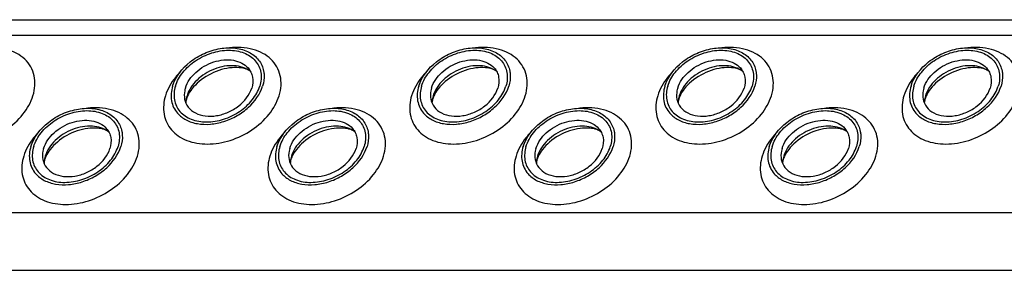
# Model space of a CAD drawing. Header units: millimetres. Extents: x 0 to 2100, y 0 to 2970.
# Tile 8 of 20: x 1200 to 1296, y 1073 to 1097. Entities that reach past the tile are written whole.
import ezdxf

# ---------------------------------------------------------------- set-up
doc = ezdxf.new("R2010")
doc.units = ezdxf.units.MM
doc.header["$LTSCALE"] = 193.6
doc.layers.get('0').update_dxf_attribs({"linetype": 'CONTINUOUS'})

msp = doc.modelspace()

# ---------------------------------------------------------------- linework, layer by layer
at = {"color": 7, "linetype": 'CONTINUOUS'}
msp.add_line((1099.501, 1097.061), (1554.68, 1097.061), dxfattribs=at)
at = {"color": 9, "linetype": 'CONTINUOUS'}
for p, q in [((1100.244, 1095.548), (1555.423, 1095.548)), ((1108.7, 1078.315), (1563.88, 1078.315)), ((1111.458, 1072.695), (1566.638, 1072.695))]:
    msp.add_line(p, q, dxfattribs=at)
at = {"color": 7, "linetype": 'CONTINUOUS'}
for centre, radius, start, end in [((1219.164, 1088.897), 2.585, 168.6859, 169.25326), ((1219.296, 1088.868), 2.719, 162.78547, 168.6403), ((1243.094, 1088.897), 2.585, 168.6859, 169.25326), ((1243.225, 1088.868), 2.719, 162.78547, 168.6403), ((1267.024, 1088.897), 2.585, 168.6859, 169.25326), ((1267.155, 1088.868), 2.719, 162.78547, 168.6403), ((1290.954, 1088.897), 2.585, 168.6859, 169.25326), ((1291.085, 1088.868), 2.719, 162.78547, 168.6403), ((1205.515, 1082.993), 2.719, 162.78547, 168.6403), ((1229.445, 1082.993), 2.719, 162.78547, 168.6403), ((1253.375, 1082.993), 2.719, 162.78547, 168.6403), ((1277.305, 1082.993), 2.719, 162.78547, 168.6403), ((1205.384, 1083.022), 2.585, 168.6859, 169.25326), ((1229.314, 1083.022), 2.585, 168.6859, 169.25326), ((1253.244, 1083.022), 2.585, 168.6859, 169.25326), ((1277.174, 1083.022), 2.585, 168.6859, 169.25326)]:
    msp.add_arc(centre, radius, start, end, dxfattribs=at)
at = {"color": 9, "linetype": 'CONTINUOUS'}
for points, knots in [([(1201.724, 1089.673), (1201.824, 1089.995), (1201.949, 1090.646), (1201.877, 1091.618), (1201.538, 1092.505), (1200.947, 1093.256), (1200.14, 1093.836), (1198.794, 1094.363), (1197.649, 1094.415), (1196.891, 1094.33)], [0, 0, 0, 0, 0.124532, 0.241854, 0.355538, 0.470156, 0.590017, 0.718045, 1, 1, 1, 1]), ([(1225.654, 1089.673), (1225.754, 1089.995), (1225.879, 1090.646), (1225.807, 1091.618), (1225.468, 1092.505), (1224.877, 1093.256), (1224.07, 1093.836), (1222.724, 1094.363), (1221.579, 1094.415), (1220.82, 1094.33)], [0, 0, 0, 0, 0.124532, 0.241854, 0.355538, 0.470156, 0.590017, 0.718045, 1, 1, 1, 1]), ([(1249.584, 1089.673), (1249.684, 1089.995), (1249.809, 1090.646), (1249.737, 1091.618), (1249.398, 1092.505), (1248.807, 1093.256), (1248, 1093.836), (1246.654, 1094.363), (1245.509, 1094.415), (1244.75, 1094.33)], [0, 0, 0, 0, 0.124532, 0.241854, 0.355538, 0.470156, 0.590017, 0.718045, 1, 1, 1, 1]), ([(1273.514, 1089.673), (1273.613, 1089.995), (1273.738, 1090.646), (1273.667, 1091.618), (1273.327, 1092.505), (1272.737, 1093.256), (1271.93, 1093.836), (1270.584, 1094.363), (1269.439, 1094.415), (1268.68, 1094.33)], [0, 0, 0, 0, 0.124532, 0.241854, 0.355538, 0.470156, 0.590017, 0.718045, 1, 1, 1, 1]), ([(1297.444, 1089.673), (1297.543, 1089.995), (1297.668, 1090.646), (1297.597, 1091.618), (1297.257, 1092.505), (1296.667, 1093.256), (1295.86, 1093.836), (1294.514, 1094.363), (1293.369, 1094.415), (1292.61, 1094.33)], [0, 0, 0, 0, 0.124532, 0.241854, 0.355538, 0.470156, 0.590017, 0.718045, 1, 1, 1, 1]), ([(1216.045, 1092), (1215.875, 1091.826), (1215.268, 1091.14), (1214.801, 1090.317), (1214.601, 1089.673)], [0, 0, 0, 0, 0.26484, 1, 1, 1, 1]), ([(1239.975, 1092), (1239.805, 1091.826), (1239.197, 1091.14), (1238.73, 1090.317), (1238.531, 1089.673)], [0, 0, 0, 0, 0.26484, 1, 1, 1, 1]), ([(1263.905, 1092), (1263.735, 1091.826), (1263.127, 1091.14), (1262.66, 1090.317), (1262.461, 1089.673)], [0, 0, 0, 0, 0.26484, 1, 1, 1, 1]), ([(1287.835, 1092), (1287.665, 1091.826), (1287.057, 1091.14), (1286.59, 1090.317), (1286.391, 1089.673)], [0, 0, 0, 0, 0.26484, 1, 1, 1, 1]), ([(1190.672, 1089.673), (1190.494, 1089.098), (1190.402, 1088.172), (1190.76, 1087.045), (1191.24, 1086.317), (1191.913, 1085.725), (1193.06, 1085.129), (1194.824, 1084.855), (1197.032, 1085.237), (1199.116, 1086.245), (1200.791, 1087.74), (1201.523, 1089.021), (1201.724, 1089.673)], [0, 0, 0, 0, 0.110961, 0.163438, 0.215838, 0.269928, 0.32708, 0.452332, 0.590995, 0.735015, 0.874096, 1, 1, 1, 1]), ([(1214.601, 1089.673), (1214.424, 1089.098), (1214.332, 1088.172), (1214.69, 1087.045), (1215.17, 1086.317), (1215.843, 1085.725), (1216.99, 1085.129), (1218.754, 1084.855), (1220.962, 1085.237), (1223.046, 1086.245), (1224.721, 1087.74), (1225.453, 1089.021), (1225.654, 1089.673)], [0, 0, 0, 0, 0.110961, 0.163438, 0.215838, 0.269928, 0.32708, 0.452332, 0.590995, 0.735015, 0.874096, 1, 1, 1, 1]), ([(1238.531, 1089.673), (1238.354, 1089.098), (1238.262, 1088.172), (1238.62, 1087.045), (1239.1, 1086.317), (1239.773, 1085.725), (1240.92, 1085.129), (1242.684, 1084.855), (1244.892, 1085.237), (1246.976, 1086.245), (1248.651, 1087.74), (1249.383, 1089.021), (1249.584, 1089.673)], [0, 0, 0, 0, 0.110961, 0.163438, 0.215838, 0.269928, 0.32708, 0.452332, 0.590995, 0.735015, 0.874096, 1, 1, 1, 1]), ([(1262.461, 1089.673), (1262.284, 1089.098), (1262.191, 1088.172), (1262.55, 1087.045), (1263.03, 1086.317), (1263.703, 1085.725), (1264.849, 1085.129), (1266.614, 1084.855), (1268.821, 1085.237), (1270.906, 1086.245), (1272.581, 1087.74), (1273.313, 1089.021), (1273.514, 1089.673)], [0, 0, 0, 0, 0.110961, 0.163438, 0.215838, 0.269928, 0.32708, 0.452332, 0.590995, 0.735015, 0.874096, 1, 1, 1, 1]), ([(1286.391, 1089.673), (1286.214, 1089.098), (1286.121, 1088.172), (1286.48, 1087.045), (1286.96, 1086.317), (1287.633, 1085.725), (1288.779, 1085.129), (1290.544, 1084.855), (1292.751, 1085.237), (1294.836, 1086.245), (1296.511, 1087.74), (1297.242, 1089.021), (1297.444, 1089.673)], [0, 0, 0, 0, 0.110961, 0.163438, 0.215838, 0.269928, 0.32708, 0.452332, 0.590995, 0.735015, 0.874096, 1, 1, 1, 1]), ([(1211.874, 1083.798), (1211.973, 1084.12), (1212.098, 1084.771), (1212.027, 1085.743), (1211.687, 1086.63), (1211.097, 1087.381), (1210.29, 1087.961), (1208.944, 1088.488), (1207.799, 1088.54), (1207.04, 1088.455)], [0, 0, 0, 0, 0.124532, 0.241854, 0.355538, 0.470156, 0.590017, 0.718045, 1, 1, 1, 1]), ([(1235.804, 1083.798), (1235.903, 1084.12), (1236.028, 1084.771), (1235.957, 1085.743), (1235.617, 1086.63), (1235.026, 1087.381), (1234.219, 1087.961), (1232.874, 1088.488), (1231.728, 1088.54), (1230.97, 1088.455)], [0, 0, 0, 0, 0.124532, 0.241854, 0.355538, 0.470156, 0.590017, 0.718045, 1, 1, 1, 1]), ([(1259.733, 1083.798), (1259.833, 1084.12), (1259.958, 1084.771), (1259.886, 1085.743), (1259.547, 1086.63), (1258.956, 1087.381), (1258.149, 1087.961), (1256.804, 1088.488), (1255.658, 1088.54), (1254.9, 1088.455)], [0, 0, 0, 0, 0.124532, 0.241854, 0.355538, 0.470156, 0.590017, 0.718045, 1, 1, 1, 1]), ([(1283.663, 1083.798), (1283.763, 1084.12), (1283.888, 1084.771), (1283.816, 1085.743), (1283.477, 1086.63), (1282.886, 1087.381), (1282.079, 1087.961), (1280.734, 1088.488), (1279.588, 1088.54), (1278.83, 1088.455)], [0, 0, 0, 0, 0.124532, 0.241854, 0.355538, 0.470156, 0.590017, 0.718045, 1, 1, 1, 1]), ([(1202.265, 1086.125), (1202.095, 1085.951), (1201.487, 1085.265), (1201.02, 1084.442), (1200.821, 1083.798)], [0, 0, 0, 0, 0.26484, 1, 1, 1, 1]), ([(1226.195, 1086.125), (1226.025, 1085.951), (1225.417, 1085.265), (1224.95, 1084.442), (1224.751, 1083.798)], [0, 0, 0, 0, 0.26484, 1, 1, 1, 1]), ([(1250.125, 1086.125), (1249.955, 1085.951), (1249.347, 1085.265), (1248.88, 1084.442), (1248.681, 1083.798)], [0, 0, 0, 0, 0.26484, 1, 1, 1, 1]), ([(1274.055, 1086.125), (1273.885, 1085.951), (1273.277, 1085.265), (1272.81, 1084.442), (1272.611, 1083.798)], [0, 0, 0, 0, 0.26484, 1, 1, 1, 1]), ([(1200.821, 1083.798), (1200.644, 1083.224), (1200.551, 1082.297), (1200.91, 1081.17), (1201.389, 1080.442), (1202.063, 1079.85), (1203.209, 1079.254), (1204.974, 1078.98), (1207.181, 1079.362), (1209.266, 1080.37), (1210.941, 1081.865), (1211.672, 1083.146), (1211.874, 1083.798)], [0, 0, 0, 0, 0.110961, 0.163438, 0.215838, 0.269928, 0.32708, 0.452332, 0.590995, 0.735015, 0.874096, 1, 1, 1, 1]), ([(1224.751, 1083.798), (1224.573, 1083.224), (1224.481, 1082.297), (1224.84, 1081.17), (1225.319, 1080.442), (1225.993, 1079.85), (1227.139, 1079.254), (1228.904, 1078.98), (1231.111, 1079.362), (1233.196, 1080.37), (1234.871, 1081.865), (1235.602, 1083.146), (1235.804, 1083.798)], [0, 0, 0, 0, 0.110961, 0.163438, 0.215838, 0.269928, 0.32708, 0.452332, 0.590995, 0.735015, 0.874096, 1, 1, 1, 1]), ([(1248.681, 1083.798), (1248.503, 1083.224), (1248.411, 1082.297), (1248.769, 1081.17), (1249.249, 1080.442), (1249.923, 1079.85), (1251.069, 1079.254), (1252.833, 1078.98), (1255.041, 1079.362), (1257.126, 1080.37), (1258.8, 1081.865), (1259.532, 1083.146), (1259.733, 1083.798)], [0, 0, 0, 0, 0.110961, 0.163438, 0.215838, 0.269928, 0.32708, 0.452332, 0.590995, 0.735015, 0.874096, 1, 1, 1, 1]), ([(1272.611, 1083.798), (1272.433, 1083.224), (1272.341, 1082.297), (1272.699, 1081.17), (1273.179, 1080.442), (1273.852, 1079.85), (1274.999, 1079.254), (1276.763, 1078.98), (1278.971, 1079.362), (1281.055, 1080.37), (1282.73, 1081.865), (1283.462, 1083.146), (1283.663, 1083.798)], [0, 0, 0, 0, 0.110961, 0.163438, 0.215838, 0.269928, 0.32708, 0.452332, 0.590995, 0.735015, 0.874096, 1, 1, 1, 1])]:
    msp.add_open_spline(points, degree=3, knots=knots, dxfattribs=at)
at = {"color": 7, "linetype": 'CONTINUOUS'}
for points, knots in [([(1215.295, 1090.605), (1215.581, 1091.532), (1216.599, 1092.798), (1218.355, 1093.843), (1219.873, 1094.312), (1221.375, 1094.37), (1222.711, 1094.002), (1223.727, 1093.211), (1224.07, 1092.453), (1224.144, 1092.072)], [0, 0, 0, 0, 0.256023, 0.397887, 0.538537, 0.670709, 0.789982, 0.897281, 1, 1, 1, 1]), ([(1215.572, 1090.605), (1215.721, 1091.089), (1216.264, 1092.039), (1217.506, 1093.147), (1219.051, 1093.896), (1220.691, 1094.177), (1222.21, 1093.946), (1223.222, 1093.286), (1223.703, 1092.554), (1223.969, 1091.719), (1223.901, 1091.031), (1223.769, 1090.605)], [0, 0, 0, 0, 0.126005, 0.265198, 0.409334, 0.548109, 0.673462, 0.783988, 0.836431, 0.88895, 1, 1, 1, 1]), ([(1239.225, 1090.605), (1239.511, 1091.532), (1240.528, 1092.798), (1242.284, 1093.843), (1243.803, 1094.312), (1245.305, 1094.37), (1246.641, 1094.002), (1247.656, 1093.211), (1248, 1092.453), (1248.074, 1092.072)], [0, 0, 0, 0, 0.256023, 0.397887, 0.538537, 0.670709, 0.789982, 0.897281, 1, 1, 1, 1]), ([(1239.501, 1090.605), (1239.651, 1091.089), (1240.193, 1092.039), (1241.436, 1093.147), (1242.981, 1093.896), (1244.62, 1094.177), (1246.14, 1093.946), (1247.152, 1093.286), (1247.633, 1092.554), (1247.899, 1091.719), (1247.831, 1091.031), (1247.699, 1090.605)], [0, 0, 0, 0, 0.126005, 0.265198, 0.409334, 0.548109, 0.673462, 0.783988, 0.836431, 0.88895, 1, 1, 1, 1]), ([(1263.155, 1090.605), (1263.441, 1091.532), (1264.458, 1092.798), (1266.214, 1093.843), (1267.733, 1094.312), (1269.235, 1094.37), (1270.571, 1094.002), (1271.586, 1093.211), (1271.93, 1092.453), (1272.004, 1092.072)], [0, 0, 0, 0, 0.256023, 0.397887, 0.538537, 0.670709, 0.789982, 0.897281, 1, 1, 1, 1]), ([(1263.431, 1090.605), (1263.581, 1091.089), (1264.123, 1092.039), (1265.366, 1093.147), (1266.911, 1093.896), (1268.55, 1094.177), (1270.07, 1093.946), (1271.082, 1093.286), (1271.563, 1092.554), (1271.829, 1091.719), (1271.76, 1091.031), (1271.629, 1090.605)], [0, 0, 0, 0, 0.126005, 0.265198, 0.409334, 0.548109, 0.673462, 0.783988, 0.836431, 0.88895, 1, 1, 1, 1]), ([(1287.085, 1090.605), (1287.371, 1091.532), (1288.388, 1092.798), (1290.144, 1093.843), (1291.663, 1094.312), (1293.165, 1094.37), (1294.501, 1094.002), (1295.516, 1093.211), (1295.859, 1092.453), (1295.934, 1092.072)], [0, 0, 0, 0, 0.256023, 0.397887, 0.538537, 0.670709, 0.789982, 0.897281, 1, 1, 1, 1]), ([(1287.361, 1090.605), (1287.511, 1091.089), (1288.053, 1092.039), (1289.296, 1093.147), (1290.841, 1093.896), (1292.48, 1094.177), (1294, 1093.946), (1295.012, 1093.286), (1295.493, 1092.554), (1295.759, 1091.719), (1295.69, 1091.031), (1295.559, 1090.605)], [0, 0, 0, 0, 0.126005, 0.265198, 0.409334, 0.548109, 0.673462, 0.783988, 0.836431, 0.88895, 1, 1, 1, 1]), ([(1216.538, 1090.419), (1216.718, 1091), (1217.304, 1091.812), (1218.349, 1092.566), (1219.28, 1092.98), (1220.25, 1093.182), (1221.186, 1093.156), (1222.012, 1092.898), (1222.458, 1092.565), (1222.629, 1092.371)], [0, 0, 0, 0, 0.246125, 0.38243, 0.520512, 0.654784, 0.780538, 0.895274, 1, 1, 1, 1]), ([(1240.468, 1090.419), (1240.647, 1091), (1241.234, 1091.812), (1242.279, 1092.566), (1243.21, 1092.98), (1244.18, 1093.182), (1245.115, 1093.156), (1245.942, 1092.898), (1246.387, 1092.565), (1246.559, 1092.371)], [0, 0, 0, 0, 0.246125, 0.38243, 0.520512, 0.654784, 0.780538, 0.895274, 1, 1, 1, 1]), ([(1264.398, 1090.419), (1264.577, 1091), (1265.164, 1091.812), (1266.209, 1092.566), (1267.139, 1092.98), (1268.11, 1093.182), (1269.045, 1093.156), (1269.871, 1092.898), (1270.317, 1092.565), (1270.489, 1092.371)], [0, 0, 0, 0, 0.246125, 0.38243, 0.520512, 0.654784, 0.780538, 0.895274, 1, 1, 1, 1]), ([(1288.328, 1090.419), (1288.507, 1091), (1289.094, 1091.812), (1290.139, 1092.566), (1291.069, 1092.98), (1292.04, 1093.182), (1292.975, 1093.156), (1293.801, 1092.898), (1294.247, 1092.565), (1294.418, 1092.371)], [0, 0, 0, 0, 0.246125, 0.38243, 0.520512, 0.654784, 0.780538, 0.895274, 1, 1, 1, 1]), ([(1222.854, 1092.046), (1222.409, 1092.379), (1221.51, 1092.639), (1220.304, 1092.561), (1219.343, 1092.295), (1218.44, 1091.84), (1217.658, 1091.229), (1217.053, 1090.503), (1216.784, 1089.951), (1216.699, 1089.673)], [0, 0, 0, 0, 0.223873, 0.351612, 0.485909, 0.622361, 0.75614, 0.882948, 1, 1, 1, 1]), ([(1222.854, 1092.046), (1222.736, 1092.134), (1222.384, 1092.301), (1221.698, 1092.429), (1220.79, 1092.394), (1219.422, 1092.065), (1218.14, 1091.356), (1217.194, 1090.4), (1216.867, 1089.889), (1216.757, 1089.644)], [0, 0, 0, 0, 0.061795, 0.160627, 0.290202, 0.439233, 0.74844, 0.88739, 1, 1, 1, 1]), ([(1222.629, 1092.371), (1222.739, 1092.245), (1222.929, 1091.963), (1223.143, 1091.302), (1223.09, 1090.757), (1222.985, 1090.419)], [0, 0, 0, 0, 0.242965, 0.486066, 1, 1, 1, 1]), ([(1246.784, 1092.046), (1246.339, 1092.379), (1245.44, 1092.639), (1244.234, 1092.561), (1243.272, 1092.295), (1242.37, 1091.84), (1241.588, 1091.229), (1240.982, 1090.503), (1240.714, 1089.951), (1240.628, 1089.673)], [0, 0, 0, 0, 0.223873, 0.351612, 0.485909, 0.622361, 0.75614, 0.882948, 1, 1, 1, 1]), ([(1246.784, 1092.046), (1246.666, 1092.134), (1246.314, 1092.301), (1245.628, 1092.429), (1244.72, 1092.394), (1243.351, 1092.065), (1242.07, 1091.356), (1241.124, 1090.4), (1240.797, 1089.889), (1240.687, 1089.644)], [0, 0, 0, 0, 0.061795, 0.160627, 0.290202, 0.439233, 0.74844, 0.88739, 1, 1, 1, 1]), ([(1246.559, 1092.371), (1246.669, 1092.245), (1246.858, 1091.963), (1247.073, 1091.302), (1247.02, 1090.757), (1246.915, 1090.419)], [0, 0, 0, 0, 0.242965, 0.486066, 1, 1, 1, 1]), ([(1270.714, 1092.046), (1270.269, 1092.379), (1269.37, 1092.639), (1268.164, 1092.561), (1267.202, 1092.295), (1266.3, 1091.84), (1265.518, 1091.229), (1264.912, 1090.503), (1264.644, 1089.951), (1264.558, 1089.673)], [0, 0, 0, 0, 0.223873, 0.351612, 0.485909, 0.622361, 0.75614, 0.882948, 1, 1, 1, 1]), ([(1270.714, 1092.046), (1270.596, 1092.134), (1270.244, 1092.301), (1269.557, 1092.429), (1268.65, 1092.394), (1267.281, 1092.065), (1265.999, 1091.356), (1265.054, 1090.4), (1264.727, 1089.889), (1264.617, 1089.644)], [0, 0, 0, 0, 0.061795, 0.160627, 0.290202, 0.439233, 0.74844, 0.88739, 1, 1, 1, 1]), ([(1270.489, 1092.371), (1270.599, 1092.245), (1270.788, 1091.963), (1271.003, 1091.302), (1270.95, 1090.757), (1270.845, 1090.419)], [0, 0, 0, 0, 0.242965, 0.486066, 1, 1, 1, 1]), ([(1294.644, 1092.046), (1294.199, 1092.379), (1293.3, 1092.639), (1292.094, 1092.561), (1291.132, 1092.295), (1290.23, 1091.84), (1289.448, 1091.229), (1288.842, 1090.503), (1288.574, 1089.951), (1288.488, 1089.673)], [0, 0, 0, 0, 0.223873, 0.351612, 0.485909, 0.622361, 0.75614, 0.882948, 1, 1, 1, 1]), ([(1294.644, 1092.046), (1294.526, 1092.134), (1294.174, 1092.301), (1293.487, 1092.429), (1292.58, 1092.394), (1291.211, 1092.065), (1289.929, 1091.356), (1288.984, 1090.4), (1288.657, 1089.889), (1288.546, 1089.644)], [0, 0, 0, 0, 0.061795, 0.160627, 0.290202, 0.439233, 0.74844, 0.88739, 1, 1, 1, 1]), ([(1294.418, 1092.371), (1294.529, 1092.245), (1294.718, 1091.963), (1294.933, 1091.302), (1294.879, 1090.757), (1294.775, 1090.419)], [0, 0, 0, 0, 0.242965, 0.486066, 1, 1, 1, 1]), ([(1224.144, 1092.072), (1224.167, 1091.955), (1224.229, 1091.465), (1224.156, 1090.963), (1224.045, 1090.605)], [0, 0, 0, 0, 0.240827, 1, 1, 1, 1]), ([(1248.074, 1092.072), (1248.097, 1091.955), (1248.158, 1091.465), (1248.086, 1090.963), (1247.975, 1090.605)], [0, 0, 0, 0, 0.240827, 1, 1, 1, 1]), ([(1272.004, 1092.072), (1272.027, 1091.955), (1272.088, 1091.465), (1272.015, 1090.963), (1271.905, 1090.605)], [0, 0, 0, 0, 0.240827, 1, 1, 1, 1]), ([(1295.934, 1092.072), (1295.957, 1091.955), (1296.018, 1091.465), (1295.945, 1090.963), (1295.835, 1090.605)], [0, 0, 0, 0, 0.240827, 1, 1, 1, 1]), ([(1215.295, 1090.605), (1215.154, 1090.148), (1215.081, 1089.411), (1215.37, 1088.516), (1215.624, 1088.134), (1215.773, 1087.964)], [0, 0, 0, 0, 0.513998, 0.757111, 1, 1, 1, 1]), ([(1215.572, 1090.605), (1215.44, 1090.179), (1215.371, 1089.492), (1215.637, 1088.657), (1216.118, 1087.924), (1217.13, 1087.264), (1218.65, 1087.034), (1220.289, 1087.315), (1221.835, 1088.063), (1223.077, 1089.172), (1223.62, 1090.122), (1223.769, 1090.605)], [0, 0, 0, 0, 0.11105, 0.163569, 0.216012, 0.326538, 0.451891, 0.590666, 0.734802, 0.873995, 1, 1, 1, 1]), ([(1215.773, 1087.964), (1216.005, 1087.699), (1216.609, 1087.244), (1217.73, 1086.892), (1219, 1086.855), (1220.319, 1087.128), (1221.583, 1087.689), (1223.003, 1088.713), (1223.801, 1089.816), (1224.045, 1090.605)], [0, 0, 0, 0, 0.104679, 0.219356, 0.345073, 0.479343, 0.617452, 0.753801, 1, 1, 1, 1]), ([(1216.538, 1090.419), (1216.51, 1090.328), (1216.422, 1089.979), (1216.414, 1089.607), (1216.464, 1089.345)], [0, 0, 0, 0, 0.262253, 1, 1, 1, 1]), ([(1216.464, 1089.345), (1216.518, 1089.063), (1216.769, 1088.504), (1217.516, 1087.919), (1218.5, 1087.646), (1219.608, 1087.687), (1220.728, 1088.031), (1222.024, 1088.801), (1222.774, 1089.736), (1222.985, 1090.419)], [0, 0, 0, 0, 0.102742, 0.21, 0.32922, 0.461363, 0.602021, 0.743916, 1, 1, 1, 1]), ([(1239.225, 1090.605), (1239.084, 1090.148), (1239.011, 1089.411), (1239.299, 1088.516), (1239.554, 1088.134), (1239.703, 1087.964)], [0, 0, 0, 0, 0.513998, 0.757111, 1, 1, 1, 1]), ([(1239.501, 1090.605), (1239.37, 1090.179), (1239.301, 1089.492), (1239.567, 1088.657), (1240.048, 1087.924), (1241.06, 1087.264), (1242.58, 1087.034), (1244.219, 1087.315), (1245.764, 1088.063), (1247.007, 1089.172), (1247.549, 1090.122), (1247.699, 1090.605)], [0, 0, 0, 0, 0.11105, 0.163569, 0.216012, 0.326538, 0.451891, 0.590666, 0.734802, 0.873995, 1, 1, 1, 1]), ([(1239.703, 1087.964), (1239.934, 1087.699), (1240.538, 1087.244), (1241.659, 1086.892), (1242.93, 1086.855), (1244.248, 1087.128), (1245.513, 1087.689), (1246.933, 1088.713), (1247.731, 1089.816), (1247.975, 1090.605)], [0, 0, 0, 0, 0.104679, 0.219356, 0.345073, 0.479343, 0.617452, 0.753801, 1, 1, 1, 1]), ([(1240.468, 1090.419), (1240.44, 1090.328), (1240.352, 1089.979), (1240.344, 1089.607), (1240.394, 1089.345)], [0, 0, 0, 0, 0.262253, 1, 1, 1, 1]), ([(1240.394, 1089.345), (1240.448, 1089.063), (1240.699, 1088.504), (1241.445, 1087.919), (1242.43, 1087.646), (1243.538, 1087.687), (1244.658, 1088.031), (1245.954, 1088.801), (1246.704, 1089.736), (1246.915, 1090.419)], [0, 0, 0, 0, 0.102742, 0.21, 0.32922, 0.461363, 0.602021, 0.743916, 1, 1, 1, 1]), ([(1263.155, 1090.605), (1263.014, 1090.148), (1262.941, 1089.411), (1263.229, 1088.516), (1263.484, 1088.134), (1263.633, 1087.964)], [0, 0, 0, 0, 0.513998, 0.757111, 1, 1, 1, 1]), ([(1263.431, 1090.605), (1263.3, 1090.179), (1263.231, 1089.492), (1263.497, 1088.657), (1263.978, 1087.924), (1264.99, 1087.264), (1266.51, 1087.034), (1268.149, 1087.315), (1269.694, 1088.063), (1270.937, 1089.172), (1271.479, 1090.122), (1271.629, 1090.605)], [0, 0, 0, 0, 0.11105, 0.163569, 0.216012, 0.326538, 0.451891, 0.590666, 0.734802, 0.873995, 1, 1, 1, 1]), ([(1263.633, 1087.964), (1263.864, 1087.699), (1264.468, 1087.244), (1265.589, 1086.892), (1266.86, 1086.855), (1268.178, 1087.128), (1269.443, 1087.689), (1270.863, 1088.713), (1271.661, 1089.816), (1271.905, 1090.605)], [0, 0, 0, 0, 0.104679, 0.219356, 0.345073, 0.479343, 0.617452, 0.753801, 1, 1, 1, 1]), ([(1264.398, 1090.419), (1264.37, 1090.328), (1264.281, 1089.979), (1264.273, 1089.607), (1264.323, 1089.345)], [0, 0, 0, 0, 0.262253, 1, 1, 1, 1]), ([(1264.323, 1089.345), (1264.377, 1089.063), (1264.628, 1088.504), (1265.375, 1087.919), (1266.36, 1087.646), (1267.468, 1087.687), (1268.588, 1088.031), (1269.883, 1088.801), (1270.634, 1089.736), (1270.845, 1090.419)], [0, 0, 0, 0, 0.102742, 0.21, 0.32922, 0.461363, 0.602021, 0.743916, 1, 1, 1, 1]), ([(1287.085, 1090.605), (1286.944, 1090.148), (1286.871, 1089.411), (1287.159, 1088.516), (1287.414, 1088.134), (1287.563, 1087.964)], [0, 0, 0, 0, 0.513998, 0.757111, 1, 1, 1, 1]), ([(1287.361, 1090.605), (1287.229, 1090.179), (1287.161, 1089.492), (1287.427, 1088.657), (1287.908, 1087.924), (1288.92, 1087.264), (1290.44, 1087.034), (1292.079, 1087.315), (1293.624, 1088.063), (1294.867, 1089.172), (1295.409, 1090.122), (1295.559, 1090.605)], [0, 0, 0, 0, 0.11105, 0.163569, 0.216012, 0.326538, 0.451891, 0.590666, 0.734802, 0.873995, 1, 1, 1, 1]), ([(1287.563, 1087.964), (1287.794, 1087.699), (1288.398, 1087.244), (1289.519, 1086.892), (1290.79, 1086.855), (1292.108, 1087.128), (1293.373, 1087.689), (1294.793, 1088.713), (1295.591, 1089.816), (1295.835, 1090.605)], [0, 0, 0, 0, 0.104679, 0.219356, 0.345073, 0.479343, 0.617452, 0.753801, 1, 1, 1, 1]), ([(1288.328, 1090.419), (1288.3, 1090.328), (1288.211, 1089.979), (1288.203, 1089.607), (1288.253, 1089.345)], [0, 0, 0, 0, 0.262253, 1, 1, 1, 1]), ([(1288.253, 1089.345), (1288.307, 1089.063), (1288.558, 1088.504), (1289.305, 1087.919), (1290.29, 1087.646), (1291.397, 1087.687), (1292.518, 1088.031), (1293.813, 1088.801), (1294.564, 1089.736), (1294.775, 1090.419)], [0, 0, 0, 0, 0.102742, 0.21, 0.32922, 0.461363, 0.602021, 0.743916, 1, 1, 1, 1]), ([(1216.654, 1089.375), (1216.642, 1089.335), (1216.605, 1089.202), (1216.584, 1089.064), (1216.582, 1088.968)], [0, 0, 0, 0, 0.304481, 1, 1, 1, 1]), ([(1216.757, 1089.644), (1216.746, 1089.621), (1216.708, 1089.532), (1216.675, 1089.442), (1216.654, 1089.375)], [0, 0, 0, 0, 0.268571, 1, 1, 1, 1]), ([(1240.584, 1089.375), (1240.572, 1089.335), (1240.535, 1089.202), (1240.514, 1089.064), (1240.512, 1088.968)], [0, 0, 0, 0, 0.304481, 1, 1, 1, 1]), ([(1240.687, 1089.644), (1240.676, 1089.621), (1240.638, 1089.532), (1240.605, 1089.442), (1240.584, 1089.375)], [0, 0, 0, 0, 0.268571, 1, 1, 1, 1]), ([(1264.514, 1089.375), (1264.501, 1089.335), (1264.465, 1089.202), (1264.444, 1089.064), (1264.442, 1088.968)], [0, 0, 0, 0, 0.304481, 1, 1, 1, 1]), ([(1264.617, 1089.644), (1264.606, 1089.621), (1264.568, 1089.532), (1264.535, 1089.442), (1264.514, 1089.375)], [0, 0, 0, 0, 0.268571, 1, 1, 1, 1]), ([(1288.444, 1089.375), (1288.431, 1089.335), (1288.395, 1089.202), (1288.374, 1089.064), (1288.372, 1088.968)], [0, 0, 0, 0, 0.304481, 1, 1, 1, 1]), ([(1288.546, 1089.644), (1288.536, 1089.621), (1288.498, 1089.532), (1288.464, 1089.442), (1288.444, 1089.375)], [0, 0, 0, 0, 0.268571, 1, 1, 1, 1]), ([(1201.515, 1084.73), (1201.801, 1085.657), (1202.818, 1086.923), (1204.574, 1087.968), (1206.093, 1088.437), (1207.595, 1088.495), (1208.931, 1088.127), (1209.946, 1087.336), (1210.289, 1086.578), (1210.364, 1086.197)], [0, 0, 0, 0, 0.256023, 0.397887, 0.538537, 0.670709, 0.789982, 0.897281, 1, 1, 1, 1]), ([(1225.445, 1084.73), (1225.731, 1085.657), (1226.748, 1086.923), (1228.504, 1087.968), (1230.023, 1088.437), (1231.525, 1088.495), (1232.861, 1088.127), (1233.876, 1087.336), (1234.219, 1086.578), (1234.294, 1086.197)], [0, 0, 0, 0, 0.256023, 0.397887, 0.538537, 0.670709, 0.789982, 0.897281, 1, 1, 1, 1]), ([(1249.375, 1084.73), (1249.661, 1085.657), (1250.678, 1086.923), (1252.434, 1087.968), (1253.953, 1088.437), (1255.455, 1088.495), (1256.791, 1088.127), (1257.806, 1087.336), (1258.149, 1086.578), (1258.224, 1086.197)], [0, 0, 0, 0, 0.256023, 0.397887, 0.538537, 0.670709, 0.789982, 0.897281, 1, 1, 1, 1]), ([(1273.304, 1084.73), (1273.591, 1085.657), (1274.608, 1086.923), (1276.364, 1087.968), (1277.882, 1088.437), (1279.385, 1088.495), (1280.721, 1088.127), (1281.736, 1087.336), (1282.079, 1086.578), (1282.154, 1086.197)], [0, 0, 0, 0, 0.256023, 0.397887, 0.538537, 0.670709, 0.789982, 0.897281, 1, 1, 1, 1]), ([(1201.791, 1084.73), (1201.94, 1085.214), (1202.483, 1086.164), (1203.725, 1087.273), (1205.271, 1088.021), (1206.91, 1088.302), (1208.43, 1088.072), (1209.442, 1087.411), (1209.923, 1086.679), (1210.189, 1085.844), (1210.12, 1085.156), (1209.989, 1084.73)], [0, 0, 0, 0, 0.126005, 0.265198, 0.409334, 0.548109, 0.673462, 0.783988, 0.836431, 0.88895, 1, 1, 1, 1]), ([(1225.721, 1084.73), (1225.87, 1085.214), (1226.413, 1086.164), (1227.655, 1087.273), (1229.201, 1088.021), (1230.84, 1088.302), (1232.36, 1088.072), (1233.372, 1087.411), (1233.852, 1086.679), (1234.119, 1085.844), (1234.05, 1085.156), (1233.918, 1084.73)], [0, 0, 0, 0, 0.126005, 0.265198, 0.409334, 0.548109, 0.673462, 0.783988, 0.836431, 0.88895, 1, 1, 1, 1]), ([(1249.651, 1084.73), (1249.8, 1085.214), (1250.343, 1086.164), (1251.585, 1087.273), (1253.131, 1088.021), (1254.77, 1088.302), (1256.29, 1088.072), (1257.301, 1087.411), (1257.782, 1086.679), (1258.048, 1085.844), (1257.98, 1085.156), (1257.848, 1084.73)], [0, 0, 0, 0, 0.126005, 0.265198, 0.409334, 0.548109, 0.673462, 0.783988, 0.836431, 0.88895, 1, 1, 1, 1]), ([(1273.581, 1084.73), (1273.73, 1085.214), (1274.273, 1086.164), (1275.515, 1087.273), (1277.061, 1088.021), (1278.7, 1088.302), (1280.219, 1088.072), (1281.231, 1087.411), (1281.712, 1086.679), (1281.978, 1085.844), (1281.91, 1085.156), (1281.778, 1084.73)], [0, 0, 0, 0, 0.126005, 0.265198, 0.409334, 0.548109, 0.673462, 0.783988, 0.836431, 0.88895, 1, 1, 1, 1]), ([(1202.758, 1084.544), (1202.937, 1085.125), (1203.524, 1085.937), (1204.569, 1086.691), (1205.499, 1087.105), (1206.47, 1087.307), (1207.405, 1087.281), (1208.231, 1087.023), (1208.677, 1086.69), (1208.848, 1086.496)], [0, 0, 0, 0, 0.246125, 0.38243, 0.520512, 0.654784, 0.780538, 0.895274, 1, 1, 1, 1]), ([(1209.074, 1086.171), (1208.629, 1086.504), (1207.73, 1086.764), (1206.524, 1086.686), (1205.562, 1086.42), (1204.66, 1085.965), (1203.878, 1085.354), (1203.272, 1084.628), (1203.004, 1084.076), (1202.918, 1083.798)], [0, 0, 0, 0, 0.223873, 0.351612, 0.485909, 0.622361, 0.75614, 0.882948, 1, 1, 1, 1]), ([(1209.074, 1086.171), (1208.956, 1086.259), (1208.604, 1086.426), (1207.917, 1086.554), (1207.01, 1086.519), (1205.641, 1086.19), (1204.359, 1085.481), (1203.414, 1084.525), (1203.087, 1084.014), (1202.976, 1083.769)], [0, 0, 0, 0, 0.061795, 0.160627, 0.290202, 0.439233, 0.74844, 0.88739, 1, 1, 1, 1]), ([(1208.848, 1086.496), (1208.959, 1086.37), (1209.148, 1086.088), (1209.363, 1085.427), (1209.309, 1084.882), (1209.205, 1084.544)], [0, 0, 0, 0, 0.242965, 0.486066, 1, 1, 1, 1]), ([(1226.687, 1084.544), (1226.867, 1085.125), (1227.454, 1085.937), (1228.499, 1086.691), (1229.429, 1087.105), (1230.399, 1087.307), (1231.335, 1087.281), (1232.161, 1087.023), (1232.607, 1086.69), (1232.778, 1086.496)], [0, 0, 0, 0, 0.246125, 0.38243, 0.520512, 0.654784, 0.780538, 0.895274, 1, 1, 1, 1]), ([(1233.004, 1086.171), (1232.559, 1086.504), (1231.66, 1086.764), (1230.454, 1086.686), (1229.492, 1086.42), (1228.59, 1085.965), (1227.808, 1085.354), (1227.202, 1084.628), (1226.934, 1084.076), (1226.848, 1083.798)], [0, 0, 0, 0, 0.223873, 0.351612, 0.485909, 0.622361, 0.75614, 0.882948, 1, 1, 1, 1]), ([(1233.004, 1086.171), (1232.886, 1086.259), (1232.533, 1086.426), (1231.847, 1086.554), (1230.94, 1086.519), (1229.571, 1086.19), (1228.289, 1085.481), (1227.344, 1084.525), (1227.017, 1084.014), (1226.906, 1083.769)], [0, 0, 0, 0, 0.061795, 0.160627, 0.290202, 0.439233, 0.74844, 0.88739, 1, 1, 1, 1]), ([(1232.778, 1086.496), (1232.889, 1086.37), (1233.078, 1086.088), (1233.293, 1085.427), (1233.239, 1084.882), (1233.135, 1084.544)], [0, 0, 0, 0, 0.242965, 0.486066, 1, 1, 1, 1]), ([(1250.617, 1084.544), (1250.797, 1085.125), (1251.384, 1085.937), (1252.428, 1086.691), (1253.359, 1087.105), (1254.329, 1087.307), (1255.265, 1087.281), (1256.091, 1087.023), (1256.537, 1086.69), (1256.708, 1086.496)], [0, 0, 0, 0, 0.246125, 0.38243, 0.520512, 0.654784, 0.780538, 0.895274, 1, 1, 1, 1]), ([(1256.934, 1086.171), (1256.489, 1086.504), (1255.589, 1086.764), (1254.384, 1086.686), (1253.422, 1086.42), (1252.52, 1085.965), (1251.738, 1085.354), (1251.132, 1084.628), (1250.864, 1084.076), (1250.778, 1083.798)], [0, 0, 0, 0, 0.223873, 0.351612, 0.485909, 0.622361, 0.75614, 0.882948, 1, 1, 1, 1]), ([(1256.934, 1086.171), (1256.816, 1086.259), (1256.463, 1086.426), (1255.777, 1086.554), (1254.87, 1086.519), (1253.501, 1086.19), (1252.219, 1085.481), (1251.274, 1084.525), (1250.947, 1084.014), (1250.836, 1083.769)], [0, 0, 0, 0, 0.061795, 0.160627, 0.290202, 0.439233, 0.74844, 0.88739, 1, 1, 1, 1]), ([(1256.708, 1086.496), (1256.819, 1086.37), (1257.008, 1086.088), (1257.222, 1085.427), (1257.169, 1084.882), (1257.065, 1084.544)], [0, 0, 0, 0, 0.242965, 0.486066, 1, 1, 1, 1]), ([(1274.547, 1084.544), (1274.727, 1085.125), (1275.314, 1085.937), (1276.358, 1086.691), (1277.289, 1087.105), (1278.259, 1087.307), (1279.195, 1087.281), (1280.021, 1087.023), (1280.467, 1086.69), (1280.638, 1086.496)], [0, 0, 0, 0, 0.246125, 0.38243, 0.520512, 0.654784, 0.780538, 0.895274, 1, 1, 1, 1]), ([(1280.864, 1086.171), (1280.418, 1086.504), (1279.519, 1086.764), (1278.314, 1086.686), (1277.352, 1086.42), (1276.45, 1085.965), (1275.667, 1085.354), (1275.062, 1084.628), (1274.794, 1084.076), (1274.708, 1083.798)], [0, 0, 0, 0, 0.223873, 0.351612, 0.485909, 0.622361, 0.75614, 0.882948, 1, 1, 1, 1]), ([(1280.864, 1086.171), (1280.746, 1086.259), (1280.393, 1086.426), (1279.707, 1086.554), (1278.8, 1086.519), (1277.431, 1086.19), (1276.149, 1085.481), (1275.203, 1084.525), (1274.876, 1084.014), (1274.766, 1083.769)], [0, 0, 0, 0, 0.061795, 0.160627, 0.290202, 0.439233, 0.74844, 0.88739, 1, 1, 1, 1]), ([(1280.638, 1086.496), (1280.749, 1086.37), (1280.938, 1086.088), (1281.152, 1085.427), (1281.099, 1084.882), (1280.995, 1084.544)], [0, 0, 0, 0, 0.242965, 0.486066, 1, 1, 1, 1]), ([(1210.364, 1086.197), (1210.387, 1086.08), (1210.448, 1085.59), (1210.375, 1085.088), (1210.265, 1084.73)], [0, 0, 0, 0, 0.240827, 1, 1, 1, 1]), ([(1234.294, 1086.197), (1234.317, 1086.08), (1234.378, 1085.59), (1234.305, 1085.088), (1234.195, 1084.73)], [0, 0, 0, 0, 0.240827, 1, 1, 1, 1]), ([(1258.224, 1086.197), (1258.246, 1086.08), (1258.308, 1085.59), (1258.235, 1085.088), (1258.125, 1084.73)], [0, 0, 0, 0, 0.240827, 1, 1, 1, 1]), ([(1282.154, 1086.197), (1282.176, 1086.08), (1282.238, 1085.59), (1282.165, 1085.088), (1282.054, 1084.73)], [0, 0, 0, 0, 0.240827, 1, 1, 1, 1]), ([(1201.515, 1084.73), (1201.374, 1084.273), (1201.301, 1083.536), (1201.589, 1082.641), (1201.844, 1082.259), (1201.993, 1082.089)], [0, 0, 0, 0, 0.513998, 0.757111, 1, 1, 1, 1]), ([(1201.791, 1084.73), (1201.659, 1084.304), (1201.591, 1083.617), (1201.857, 1082.782), (1202.338, 1082.049), (1203.35, 1081.389), (1204.87, 1081.159), (1206.509, 1081.44), (1208.054, 1082.188), (1209.297, 1083.297), (1209.839, 1084.247), (1209.989, 1084.73)], [0, 0, 0, 0, 0.11105, 0.163569, 0.216012, 0.326538, 0.451891, 0.590666, 0.734802, 0.873995, 1, 1, 1, 1]), ([(1201.993, 1082.089), (1202.224, 1081.824), (1202.828, 1081.369), (1203.949, 1081.017), (1205.22, 1080.98), (1206.538, 1081.253), (1207.803, 1081.814), (1209.223, 1082.838), (1210.021, 1083.941), (1210.265, 1084.73)], [0, 0, 0, 0, 0.104679, 0.219356, 0.345073, 0.479343, 0.617452, 0.753801, 1, 1, 1, 1]), ([(1202.758, 1084.544), (1202.73, 1084.454), (1202.641, 1084.104), (1202.633, 1083.732), (1202.683, 1083.47)], [0, 0, 0, 0, 0.262253, 1, 1, 1, 1]), ([(1202.683, 1083.47), (1202.737, 1083.189), (1202.988, 1082.629), (1203.735, 1082.044), (1204.72, 1081.771), (1205.827, 1081.812), (1206.948, 1082.156), (1208.243, 1082.927), (1208.994, 1083.861), (1209.205, 1084.544)], [0, 0, 0, 0, 0.102742, 0.21, 0.32922, 0.461363, 0.602021, 0.743916, 1, 1, 1, 1]), ([(1225.445, 1084.73), (1225.303, 1084.273), (1225.231, 1083.536), (1225.519, 1082.641), (1225.773, 1082.259), (1225.922, 1082.089)], [0, 0, 0, 0, 0.513998, 0.757111, 1, 1, 1, 1]), ([(1225.721, 1084.73), (1225.589, 1084.304), (1225.521, 1083.617), (1225.787, 1082.782), (1226.268, 1082.049), (1227.28, 1081.389), (1228.799, 1081.159), (1230.439, 1081.44), (1231.984, 1082.188), (1233.226, 1083.297), (1233.769, 1084.247), (1233.918, 1084.73)], [0, 0, 0, 0, 0.11105, 0.163569, 0.216012, 0.326538, 0.451891, 0.590666, 0.734802, 0.873995, 1, 1, 1, 1]), ([(1225.922, 1082.089), (1226.154, 1081.824), (1226.758, 1081.369), (1227.879, 1081.017), (1229.149, 1080.98), (1230.468, 1081.253), (1231.733, 1081.814), (1233.153, 1082.838), (1233.951, 1083.941), (1234.195, 1084.73)], [0, 0, 0, 0, 0.104679, 0.219356, 0.345073, 0.479343, 0.617452, 0.753801, 1, 1, 1, 1]), ([(1226.687, 1084.544), (1226.66, 1084.454), (1226.571, 1084.104), (1226.563, 1083.732), (1226.613, 1083.47)], [0, 0, 0, 0, 0.262253, 1, 1, 1, 1]), ([(1226.613, 1083.47), (1226.667, 1083.189), (1226.918, 1082.629), (1227.665, 1082.044), (1228.65, 1081.771), (1229.757, 1081.812), (1230.877, 1082.156), (1232.173, 1082.927), (1232.924, 1083.861), (1233.135, 1084.544)], [0, 0, 0, 0, 0.102742, 0.21, 0.32922, 0.461363, 0.602021, 0.743916, 1, 1, 1, 1]), ([(1249.375, 1084.73), (1249.233, 1084.273), (1249.161, 1083.536), (1249.449, 1082.641), (1249.703, 1082.259), (1249.852, 1082.089)], [0, 0, 0, 0, 0.513998, 0.757111, 1, 1, 1, 1]), ([(1249.651, 1084.73), (1249.519, 1084.304), (1249.451, 1083.617), (1249.717, 1082.782), (1250.198, 1082.049), (1251.21, 1081.389), (1252.729, 1081.159), (1254.368, 1081.44), (1255.914, 1082.188), (1257.156, 1083.297), (1257.699, 1084.247), (1257.848, 1084.73)], [0, 0, 0, 0, 0.11105, 0.163569, 0.216012, 0.326538, 0.451891, 0.590666, 0.734802, 0.873995, 1, 1, 1, 1]), ([(1249.852, 1082.089), (1250.084, 1081.824), (1250.688, 1081.369), (1251.809, 1081.017), (1253.079, 1080.98), (1254.398, 1081.253), (1255.663, 1081.814), (1257.083, 1082.838), (1257.881, 1083.941), (1258.125, 1084.73)], [0, 0, 0, 0, 0.104679, 0.219356, 0.345073, 0.479343, 0.617452, 0.753801, 1, 1, 1, 1]), ([(1250.617, 1084.544), (1250.589, 1084.454), (1250.501, 1084.104), (1250.493, 1083.732), (1250.543, 1083.47)], [0, 0, 0, 0, 0.262253, 1, 1, 1, 1]), ([(1250.543, 1083.47), (1250.597, 1083.189), (1250.848, 1082.629), (1251.595, 1082.044), (1252.579, 1081.771), (1253.687, 1081.812), (1254.807, 1082.156), (1256.103, 1082.927), (1256.854, 1083.861), (1257.065, 1084.544)], [0, 0, 0, 0, 0.102742, 0.21, 0.32922, 0.461363, 0.602021, 0.743916, 1, 1, 1, 1]), ([(1273.304, 1084.73), (1273.163, 1084.273), (1273.091, 1083.536), (1273.379, 1082.641), (1273.633, 1082.259), (1273.782, 1082.089)], [0, 0, 0, 0, 0.513998, 0.757111, 1, 1, 1, 1]), ([(1273.581, 1084.73), (1273.449, 1084.304), (1273.381, 1083.617), (1273.647, 1082.782), (1274.128, 1082.049), (1275.139, 1081.389), (1276.659, 1081.159), (1278.298, 1081.44), (1279.844, 1082.188), (1281.086, 1083.297), (1281.629, 1084.247), (1281.778, 1084.73)], [0, 0, 0, 0, 0.11105, 0.163569, 0.216012, 0.326538, 0.451891, 0.590666, 0.734802, 0.873995, 1, 1, 1, 1]), ([(1273.782, 1082.089), (1274.014, 1081.824), (1274.618, 1081.369), (1275.739, 1081.017), (1277.009, 1080.98), (1278.328, 1081.253), (1279.592, 1081.814), (1281.013, 1082.838), (1281.811, 1083.941), (1282.054, 1084.73)], [0, 0, 0, 0, 0.104679, 0.219356, 0.345073, 0.479343, 0.617452, 0.753801, 1, 1, 1, 1]), ([(1274.547, 1084.544), (1274.519, 1084.454), (1274.431, 1084.104), (1274.423, 1083.732), (1274.473, 1083.47)], [0, 0, 0, 0, 0.262253, 1, 1, 1, 1]), ([(1274.473, 1083.47), (1274.527, 1083.189), (1274.778, 1082.629), (1275.525, 1082.044), (1276.509, 1081.771), (1277.617, 1081.812), (1278.737, 1082.156), (1280.033, 1082.927), (1280.784, 1083.861), (1280.995, 1084.544)], [0, 0, 0, 0, 0.102742, 0.21, 0.32922, 0.461363, 0.602021, 0.743916, 1, 1, 1, 1]), ([(1202.976, 1083.769), (1202.966, 1083.746), (1202.928, 1083.657), (1202.894, 1083.567), (1202.874, 1083.5)], [0, 0, 0, 0, 0.268571, 1, 1, 1, 1]), ([(1226.906, 1083.769), (1226.896, 1083.746), (1226.857, 1083.657), (1226.824, 1083.567), (1226.804, 1083.5)], [0, 0, 0, 0, 0.268571, 1, 1, 1, 1]), ([(1250.836, 1083.769), (1250.826, 1083.746), (1250.787, 1083.657), (1250.754, 1083.567), (1250.733, 1083.5)], [0, 0, 0, 0, 0.268571, 1, 1, 1, 1]), ([(1274.766, 1083.769), (1274.755, 1083.746), (1274.717, 1083.657), (1274.684, 1083.567), (1274.663, 1083.5)], [0, 0, 0, 0, 0.268571, 1, 1, 1, 1]), ([(1202.874, 1083.5), (1202.861, 1083.46), (1202.825, 1083.327), (1202.804, 1083.189), (1202.802, 1083.093)], [0, 0, 0, 0, 0.304481, 1, 1, 1, 1]), ([(1226.804, 1083.5), (1226.791, 1083.46), (1226.755, 1083.327), (1226.733, 1083.189), (1226.732, 1083.093)], [0, 0, 0, 0, 0.304481, 1, 1, 1, 1]), ([(1250.733, 1083.5), (1250.721, 1083.46), (1250.684, 1083.327), (1250.663, 1083.189), (1250.662, 1083.093)], [0, 0, 0, 0, 0.304481, 1, 1, 1, 1]), ([(1274.663, 1083.5), (1274.651, 1083.46), (1274.614, 1083.327), (1274.593, 1083.189), (1274.592, 1083.093)], [0, 0, 0, 0, 0.304481, 1, 1, 1, 1])]:
    msp.add_open_spline(points, degree=3, knots=knots, dxfattribs=at)
for points in [[(1216.625, 1089.379), (1216.6, 1089.244), (1216.585, 1089.106), (1216.582, 1088.968)], [(1240.555, 1089.379), (1240.529, 1089.244), (1240.515, 1089.106), (1240.512, 1088.968)], [(1264.485, 1089.379), (1264.459, 1089.244), (1264.444, 1089.106), (1264.442, 1088.968)], [(1288.415, 1089.379), (1288.389, 1089.244), (1288.374, 1089.106), (1288.372, 1088.968)], [(1202.845, 1083.504), (1202.819, 1083.369), (1202.804, 1083.231), (1202.802, 1083.093)], [(1226.775, 1083.504), (1226.749, 1083.369), (1226.734, 1083.231), (1226.732, 1083.093)], [(1250.705, 1083.504), (1250.679, 1083.369), (1250.664, 1083.231), (1250.662, 1083.093)], [(1274.634, 1083.504), (1274.609, 1083.369), (1274.594, 1083.231), (1274.592, 1083.093)]]:
    msp.add_open_spline(points, degree=3, dxfattribs=at)

doc.saveas('drawing.dxf')
